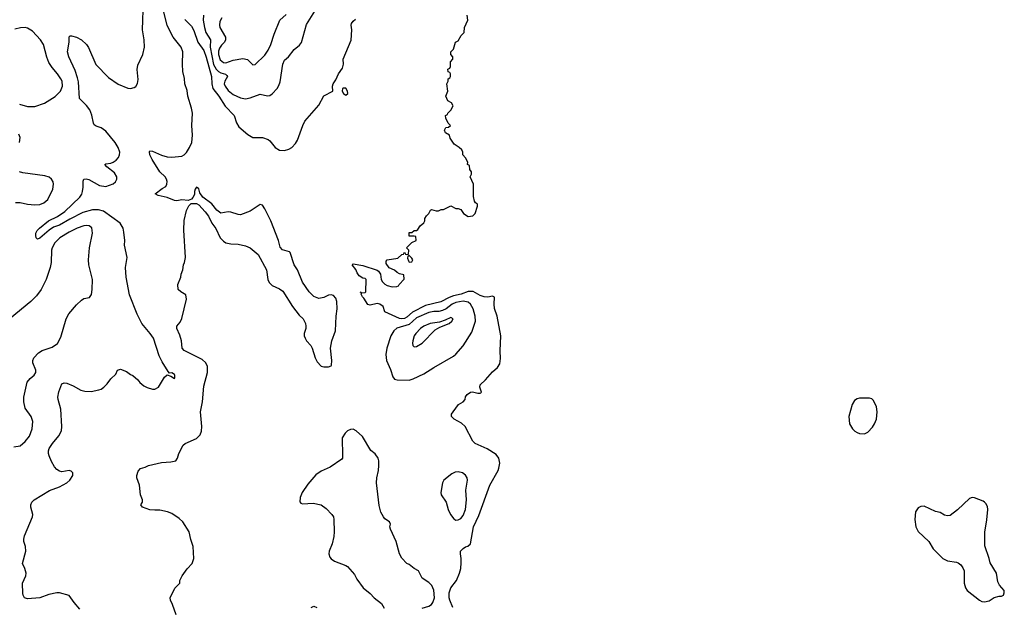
# Model space of a CAD drawing. Header units: inches. Extents: x 1649636 to 1815363, y 506543 to 641975.
# Tile 35 of 256: x 1714525 to 1722573, y 522432 to 527234. Entities that reach past the tile are written whole.
import ezdxf

# ---------------------------------------------------------------- set-up
doc = ezdxf.new("R2010")
doc.units = ezdxf.units.IN
doc.header["$MEASUREMENT"] = 0
doc.layers.add('B7512', color=7, linetype='Continuous')
doc.layers.add('B7522', color=7, linetype='Continuous')

msp = doc.modelspace()

# ---------------------------------------------------------------- linework, layer by layer
at = {"layer": 'B7512', "color": 5}
for points, elevation in [([(1715017.3, 522417.2), (1714972, 522470), (1714930, 522529.3), (1714850, 522549.6), (1714830, 522549.6), (1714763.4, 522536.6), (1714690, 522509.6), (1714590, 522500.9), (1714565.2, 522510), (1714552.7, 522530), (1714550, 522546), (1714547.3, 522630), (1714576.2, 522690), (1714577, 522710), (1714566.6, 522750), (1714547.3, 522790), (1714575.4, 522890), (1714572.6, 522930), (1714559.7, 522970), (1714558.3, 522990), (1714563.6, 523016.4), (1714629.4, 523170), (1714632.3, 523190), (1714616, 523250), (1714616, 523270), (1714623.7, 523290), (1714644.5, 523310), (1714770, 523386), (1714850, 523416.3), (1714910, 523448.4), (1714935.6, 523470), (1714960.5, 523510), (1714960.7, 523530), (1714945.6, 523545.6), (1714929.6, 523549.6), (1714870, 523539.7), (1714850, 523543.1), (1714830, 523557.2), (1714810, 523581.1), (1714784.4, 523624.4), (1714765, 523670), (1714761.4, 523690), (1714761, 523710), (1714766.9, 523730), (1714792.8, 523770), (1714846.6, 523833.4), (1714867.3, 523872.8), (1714869.8, 523910), (1714862.5, 524050), (1714838.9, 524130), (1714837.4, 524150), (1714846.1, 524193.9), (1714870, 524257.3), (1714890, 524265.5), (1714910, 524263), (1714962, 524242), (1715025.4, 524205.4), (1715057.1, 524197.1), (1715110, 524196.5), (1715171.8, 524208.2), (1715190, 524213.4), (1715214, 524230), (1715241.3, 524258.7), (1715270, 524298.8), (1715310, 524338), (1715324, 524370), (1715350, 524378), (1715398.7, 524358.7), (1715430, 524334.8), (1715450, 524326), (1715491.3, 524290), (1715507.9, 524267.9), (1715541.4, 524241.4), (1715567.1, 524227.1), (1715610, 524213.4), (1715630, 524213.4), (1715661.2, 524230), (1715710, 524311.3), (1715730, 524332), (1715761, 524321), (1715790, 524302), (1715794, 524310), (1715794, 524330), (1715790, 524335.3), (1715770, 524348), (1715750, 524346), (1715738, 524358), (1715690, 524438.4), (1715666.4, 524486.4), (1715618.2, 524630), (1715592.4, 524670), (1715522.7, 524750), (1715486.1, 524826.1), (1715424.1, 524984.1), (1715394.5, 525130), (1715389.7, 525210), (1715402.6, 525290), (1715383, 525390), (1715384, 525430), (1715377.1, 525497.1), (1715371.6, 525530), (1715345.6, 525570), (1715209.9, 525669.9), (1715170, 525681.2), (1715119.2, 525680.8), (1715042.5, 525657.5), (1714935.6, 525604.4), (1714850, 525555), (1714803.1, 525536.9), (1714766.3, 525513.7), (1714690, 525447.6), (1714670, 525439), (1714661.2, 525450), (1714657, 525470), (1714658.4, 525490), (1714667.6, 525510), (1714687.3, 525530), (1714762, 525590), (1714835.4, 525624.6), (1714894.4, 525665.6), (1715015.7, 525784.3), (1715032.1, 525807.9), (1715038.7, 525830), (1715044.4, 525864.4), (1715044.7, 525915.3), (1715049.7, 525930.4), (1715070, 525932.7), (1715090, 525926.4), (1715178.2, 525878.2), (1715230, 525871.5), (1715290, 525891.8), (1715309.7, 525910), (1715319.7, 525930), (1715319.7, 525950), (1715301, 525981), (1715237.2, 526030), (1715222, 526050), (1715230, 526056), (1715270, 526062), (1715290, 526070.3), (1715313.6, 526086.4), (1715332.3, 526107.7), (1715342, 526130), (1715343, 526150), (1715330, 526189.2), (1715305.1, 526230), (1715230, 526321.5), (1715190, 526349.8), (1715150, 526363.7), (1715134.5, 526374.5), (1715127.4, 526387.4), (1715114.5, 526454.5), (1715097.9, 526497.9), (1715072.3, 526532.3), (1715015.1, 526590), (1715005.7, 526725.7), (1714999.2, 526759.2), (1714978.1, 526818.2), (1714927.3, 526930), (1714917.2, 526970), (1714929, 527050), (1714930, 527094), (1714938, 527102), (1714950, 527102), (1714990.6, 527090), (1715030, 527068.4), (1715070.4, 527030), (1715086.6, 527006.6), (1715147, 526867), (1715250, 526760.2), (1715330, 526707.2), (1715410, 526675.3), (1715430, 526672), (1715460.8, 526679.2), (1715473.4, 526686.6), (1715488.5, 526711.5), (1715494.1, 526745.9), (1715486.8, 526826.8), (1715490, 526862.8), (1715530.7, 526950), (1715545, 527010), (1715542.4, 527070), (1715528.9, 527150), (1715537.4, 527390)], 260), ([(1715805.6, 522370), (1715775.6, 522455.6), (1715757.2, 522490), (1715754, 522510), (1715792.9, 522587.1), (1715835.3, 522630), (1715835.3, 522650), (1715853.2, 522690), (1715894, 522746), (1715936, 522790), (1715949.5, 522830.5), (1715943.7, 522930), (1715924.7, 522984.7), (1715909.7, 523049.7), (1715859.3, 523130), (1715830, 523158), (1715770, 523199.3), (1715733.3, 523213.3), (1715670, 523226.3), (1715630, 523224.4), (1715588.6, 523228.6), (1715528, 523250), (1715515.3, 523270), (1715528.7, 523290), (1715528.7, 523310), (1715514, 523350), (1715504, 523430), (1715482, 523490), (1715482, 523510), (1715494.6, 523545.4), (1715514, 523566), (1715550, 523576), (1715578, 523590), (1715683.6, 523616.4), (1715759.6, 523620.4), (1715802, 523630), (1715815.1, 523650), (1715825.2, 523690), (1715862, 523758), (1715879, 523770), (1715970, 523810.4), (1715999.3, 523840.7), (1716011.5, 523870), (1716015.1, 523910), (1716004.5, 524030), (1716019.8, 524110), (1716030, 524238), (1716060.3, 524350), (1716059.4, 524399.4), (1716046.2, 524430), (1716017.6, 524457.6), (1715869.6, 524530), (1715854.7, 524550), (1715846.6, 524610), (1715835.1, 524655.1), (1715809.5, 524710.5), (1715809.4, 524730), (1715837.7, 524762.3), (1715850, 524791.3), (1715889.2, 524950), (1715884, 524984), (1715842, 525010), (1715822, 525030), (1715818, 525070), (1715842, 525130), (1715844.7, 525155.3), (1715859, 525190), (1715864, 525230), (1715873.2, 525250), (1715880.9, 525290), (1715867.5, 525512.5), (1715870, 525594), (1715890, 525674), (1715908.4, 525711.6), (1715927.3, 525732.7), (1715970, 525732), (1715990, 525722), (1716042.5, 525662.5), (1716067.5, 525627.5), (1716094.8, 525570), (1716128.1, 525528.1), (1716162.8, 525450), (1716190, 525422.8), (1716210, 525411), (1716250, 525401), (1716310, 525398.8), (1716370, 525386.8), (1716408.1, 525368.1), (1716475.2, 525315.2), (1716542.8, 525190), (1716554.4, 525110), (1716565.4, 525085.4), (1716590, 525061.6), (1716650, 525034.4), (1716675.5, 525015.5), (1716755.3, 524890), (1716810, 524819.3), (1716843, 524790), (1716860.4, 524750), (1716863.8, 524730), (1716863.8, 524710), (1716850.5, 524669.5), (1716850.5, 524650), (1716858, 524630), (1716868.8, 524608.8), (1716904, 524570), (1716916.3, 524550), (1716940.7, 524470), (1716957.5, 524437.5), (1716990, 524402.8), (1717010, 524396), (1717050, 524398), (1717070, 524404.7), (1717073.2, 524410), (1717077.2, 524450), (1717066.6, 524550), (1717077, 524610), (1717107.3, 524690), (1717112.7, 524810), (1717120.7, 524870), (1717118.4, 524930), (1717110, 524959), (1717090, 524980.7), (1717070, 524985.6), (1717050, 524983.6), (1717010, 524964), (1716970, 524956.4), (1716930, 524971.1), (1716890.9, 525010), (1716836.8, 525090), (1716797.1, 525190), (1716768.7, 525230), (1716736, 525330), (1716730, 525335.6), (1716673.2, 525353.2), (1716654.7, 525374.7), (1716639.6, 525430), (1716579, 525590), (1716530, 525688.4), (1716510, 525717.1), (1716490, 525722.8), (1716410, 525667.7), (1716330, 525640.3), (1716310, 525640.4), (1716250, 525660.4), (1716230, 525662.6), (1716170, 525653.6), (1716135.8, 525675.8), (1716095.8, 525730), (1716022.2, 525782.2), (1715999.1, 525819.1), (1715990, 525851.8), (1715970, 525864.5), (1715958.4, 525850), (1715953, 525830), (1715953.7, 525806.3), (1715939.8, 525780.2), (1715930, 525766), (1715903.6, 525756.4), (1715850, 525762), (1715810, 525752.3), (1715790, 525755.6), (1715730, 525780.4), (1715656.2, 525796.2), (1715634, 525810), (1715690, 525853.4), (1715719.3, 525870), (1715729.4, 525890), (1715729.6, 525910.4), (1715726.3, 525930), (1715714.7, 525950), (1715670, 525991.5), (1715608, 526090), (1715587.8, 526130), (1715585.1, 526154.9), (1715590, 526161), (1715610, 526159.3), (1715685.5, 526125.5), (1715730, 526113.6), (1715770, 526111.4), (1715850, 526119.2), (1715870, 526129.1), (1715890, 526148.9), (1715914.6, 526190), (1715931.3, 526230), (1715938.3, 526290), (1715931.2, 526370), (1715936.9, 526470), (1715929.3, 526510), (1715899.1, 526610), (1715895, 526655), (1715876.1, 526710), (1715873.8, 526753.8), (1715860.2, 526810), (1715855.9, 526870), (1715858.4, 526970), (1715844.9, 527010), (1715779.8, 527090), (1715730, 527185.2), (1715695.1, 527330)], 240), ([(1716027.9, 527270), (1716025.5, 527230), (1716035, 527170), (1716046.7, 527130), (1716084.3, 527070), (1716082.7, 527010), (1716110, 526866.8), (1716130, 526828.5), (1716149.3, 526809.3), (1716170, 526798), (1716207.1, 526787.1), (1716218.4, 526778.4), (1716222.6, 526770), (1716201.6, 526730), (1716197.9, 526710), (1716203.6, 526690), (1716230, 526654.8), (1716270, 526623), (1716330, 526595.9), (1716370, 526587.3), (1716410, 526595), (1716490, 526623.7), (1716550, 526610.4), (1716570, 526614.4), (1716590, 526628.4), (1716629.6, 526670), (1716644, 526696), (1716654.3, 526725.7), (1716677.4, 526870), (1716690, 526903.8), (1716722.9, 526930), (1716767.8, 526990), (1716813.6, 527026.4), (1716830, 527048.5), (1716870, 527193.4), (1716936.4, 527303.6)], 260), ([(1715876, 527236), (1715930, 527180.4), (1715950, 527146), (1715980.6, 527050), (1716030, 526981.8), (1716050, 526928.3), (1716094.1, 526770), (1716095.1, 526710), (1716104.6, 526670), (1716152.1, 526610), (1716205.7, 526525.7), (1716278, 526450), (1716296.6, 526390), (1716316.8, 526356.8), (1716390, 526295.6), (1716430, 526271.7), (1716510.3, 526270.3), (1716555.1, 526255.1), (1716570, 526244.9), (1716614.4, 526190), (1716648.6, 526168.6), (1716690, 526165.2), (1716724.6, 526175.4), (1716749.8, 526190.2), (1716779, 526221), (1716797.4, 526250), (1716838.4, 526370), (1716855.8, 526404.2), (1716970, 526534), (1717010, 526611.3), (1717086, 526650), (1717082, 526690), (1717088.7, 526710), (1717110, 526742), (1717132.3, 526790), (1717163.5, 526836.5), (1717171.2, 526870), (1717169.7, 526910.3), (1717233.4, 527066.6), (1717239.7, 527150), (1717233.6, 527190), (1717237.7, 527202.3), (1717250, 527222), (1717270, 527239.1)], 240), ([(1716177.7, 527250), (1716161.5, 527218.5), (1716157.3, 527190), (1716160.9, 527170), (1716207.6, 527090), (1716208.2, 527070), (1716198.6, 527050), (1716174, 527026), (1716158.1, 527001.9), (1716150, 526976), (1716149.7, 526950.3), (1716164.9, 526904.9), (1716190, 526883.1), (1716210, 526882.3), (1716270, 526901.6), (1716350, 526917.2), (1716387.1, 526907.1), (1716430, 526863.8), (1716450, 526866.7), (1716530, 526944.6), (1716556.6, 526983.4), (1716579.2, 527030), (1716605, 527115), (1716651.4, 527228.6), (1716704.2, 527275.8)], 280), ([(1718064.7, 522430), (1718041, 522490), (1718036, 522510), (1718036, 522550), (1718049.8, 522590), (1718094.7, 522650), (1718120.7, 522710), (1718131.6, 522750), (1718134.8, 522794.8), (1718134.5, 522830), (1718127.1, 522870), (1718129.7, 522890), (1718150, 522913), (1718170, 522925.5), (1718189.3, 522930.7), (1718209.2, 522950.8), (1718235.8, 523090), (1718277.2, 523182.8), (1718367.8, 523430), (1718435.1, 523550), (1718442.8, 523570), (1718448.7, 523610), (1718442, 523650), (1718420.1, 523680.1), (1718347.2, 523727.2), (1718249.3, 523770), (1718229.5, 523790), (1718165.2, 523910), (1718136.6, 523936.6), (1718075.3, 523970), (1718055.3, 523990), (1718055.3, 524010), (1718068.7, 524030), (1718111.9, 524088.1), (1718150, 524111), (1718165.2, 524130), (1718169.4, 524150.6), (1718182, 524170), (1718210, 524190.7), (1718226.8, 524193.2), (1718270, 524181.6), (1718290, 524180.7), (1718295.6, 524184.4), (1718299.3, 524190), (1718287.3, 524230), (1718289.7, 524250.4), (1718332.7, 524290), (1718390, 524355.5), (1718430, 524390.5), (1718450, 524422.8), (1718456, 524464), (1718453.6, 524526.4), (1718458.9, 524650), (1718427.1, 524810), (1718406.5, 524873.5), (1718402.6, 524910), (1718406.6, 524966.6), (1718390, 524973.7), (1718352.6, 524967.4), (1718320.9, 524970), (1718290, 524980.8), (1718231.7, 525011.7), (1718190, 525012.9), (1718132.9, 524990), (1718070, 524976.6), (1718035.8, 524964.2), (1717968.5, 524928.5), (1717841.1, 524898.9), (1717735.6, 524844.4), (1717690, 524804.1), (1717670, 524792.7), (1717650, 524789.1), (1717630, 524791.9), (1717510, 524847.3), (1717496.9, 524890), (1717470, 524909.7), (1717446.7, 524913.3), (1717390, 524900.9), (1717370, 524907), (1717339.1, 524959.1), (1717326.6, 524970), (1717315.3, 524990), (1717318, 524998), (1717308.7, 525010), (1717322, 525002), (1717350, 525004.7), (1717355.3, 525010), (1717358, 525110), (1717350, 525118), (1717330, 525122), (1717300.2, 525140.2), (1717284, 525164), (1717273.2, 525193.2), (1717242, 525230), (1717250, 525238), (1717330, 525224.7), (1717446.4, 525186.4), (1717458, 525178), (1717474.4, 525154.4), (1717478.8, 525110), (1717490, 525091.3), (1717510, 525071.3), (1717530, 525061), (1717570, 525052), (1717607.3, 525052.7), (1717622, 525058), (1717626, 525070), (1717667.3, 525112.7), (1717666, 525150), (1717630, 525158), (1717610, 525168), (1717590, 525188), (1717544.7, 525204.7), (1717520.4, 525240.4), (1717520.4, 525259.6), (1717528.9, 525271.1), (1717616.4, 525283.6), (1717650, 525314), (1717662, 525318), (1717670, 525334), (1717678, 525318), (1717690, 525314), (1717702, 525318), (1717706, 525350), (1717686, 525370), (1717730, 525414), (1717766, 525430), (1717762, 525462), (1717750, 525466), (1717710, 525466), (1717710, 525494), (1717730, 525494), (1717748.4, 525511.6), (1717770, 525512), (1717780.4, 525519.6), (1717798, 525550), (1717830, 525574), (1717838, 525590), (1717838, 525610), (1717850, 525632), (1717868.9, 525651.1), (1717882, 525678), (1717890, 525682), (1717930, 525672), (1717947.3, 525672.7), (1717970, 525682), (1717990, 525682), (1718050, 525712), (1718090, 525692), (1718110, 525691.3), (1718130, 525682), (1718152, 525650), (1718190, 525626), (1718230, 525631.3), (1718248.7, 525650), (1718268, 525710), (1718267.3, 525727.3), (1718250, 525738), (1718242, 525750), (1718235.3, 525790), (1718235.3, 525890), (1718208, 525950), (1718218, 525970), (1718218, 525990), (1718206, 526010), (1718202, 526042), (1718186, 526050), (1718188, 526070), (1718170, 526106), (1718148, 526130), (1718148, 526150), (1718138, 526170), (1718118, 526190), (1718076.4, 526216.4), (1718044.7, 526264.7), (1718038, 526290), (1718006, 526310), (1717998, 526330), (1718007.3, 526352.7), (1718030, 526354), (1718046, 526370), (1718028, 526388), (1718008.4, 526428.4), (1718006, 526450), (1718022, 526458), (1718026, 526470), (1718050, 526494), (1718068, 526530), (1718054.6, 526554.6), (1718026, 526570), (1718008, 526610), (1718026, 526650), (1718018, 526710), (1718028, 526730), (1718028.4, 526751.6), (1718042, 526758), (1718046, 526770), (1718046, 526790), (1718042, 526802), (1718027.3, 526807.3), (1718026, 526830), (1718042, 526838), (1718046, 526850), (1718046, 526890), (1718066, 526910), (1718066, 526930), (1718048.4, 526948.4), (1718048.7, 526970), (1718070, 526994), (1718088.7, 527050), (1718110, 527062), (1718134.6, 527105.4), (1718158, 527130), (1718162, 527170), (1718188, 527230), (1718182, 527270)], 220), ([(1714524.1, 526544.1), (1714590, 526524.2), (1714650, 526523.6), (1714729.4, 526550.6), (1714815.4, 526604.6), (1714859.3, 526650), (1714874.5, 526690), (1714871.3, 526730), (1714862.2, 526750), (1714835.4, 526790), (1714790, 526843.5), (1714764.9, 526884.9), (1714748.3, 526928.3), (1714719.7, 527030), (1714694.6, 527070), (1714630, 527139.6), (1714590, 527165.6), (1714569.4, 527170.6), (1714532.9, 527167.1), (1714485.1, 527154.9)], 280), ([(1714523.5, 526230), (1714528, 526270), (1714518.2, 526298.2)], 280), ([(1714490, 525739.8), (1714530, 525740.2), (1714590, 525725.5), (1714650, 525719.6), (1714690, 525722.8), (1714724, 525736), (1714754.9, 525765.1), (1714797.2, 525850), (1714803.1, 525890), (1714798.5, 525910), (1714786, 525930), (1714765.9, 525945.9), (1714730, 525958), (1714550, 525981), (1714524.5, 525990)], 280), ([(1714476.8, 523743.2), (1714530, 523751.7), (1714570, 523785.7), (1714605.4, 523830), (1714628.3, 523890), (1714632.6, 523950), (1714618, 523990), (1714570, 524059.3), (1714558.9, 524110), (1714558.2, 524150), (1714587.5, 524272.5), (1714610, 524301.3), (1714644.5, 524330), (1714657.6, 524350), (1714657.6, 524370), (1714633.5, 524430), (1714633.3, 524450), (1714641, 524470), (1714680.4, 524510), (1714709.7, 524530), (1714790, 524556.5), (1714833.3, 524586.7), (1714861.5, 524638.5), (1714906.2, 524790), (1714928.4, 524830), (1714990, 524903.8), (1715030, 524942), (1715050, 524956), (1715096, 524964), (1715113.3, 524986.7), (1715118.9, 525030), (1715120.4, 525110), (1715090.8, 525230), (1715088.1, 525270), (1715096.8, 525370), (1715119.8, 525490), (1715114, 525534), (1715093.2, 525550), (1715072.7, 525552.7), (1715049.7, 525549.7), (1714994.4, 525530), (1714930, 525497.7), (1714854.3, 525450), (1714812.2, 525410), (1714791, 525370), (1714786.1, 525350), (1714782.5, 525250), (1714774.6, 525210), (1714741.5, 525110), (1714700.4, 525030), (1714661.8, 524978.2), (1714616.8, 524930), (1714448.3, 524791.7)], 280), ([(1717815.4, 522424.6), (1717870, 522442.3), (1717890, 522455.3), (1717902.4, 522470), (1717915.8, 522510), (1717910, 522572.3), (1717892.9, 522610), (1717870, 522635.8), (1717815.1, 522670), (1717784, 522730), (1717749.4, 522749.4), (1717710, 522782), (1717690, 522789), (1717650, 522834), (1717630, 522869), (1717602.4, 522970), (1717555.6, 523070), (1717552, 523090), (1717555.1, 523110), (1717549.4, 523129.4), (1717510, 523156), (1717498, 523170), (1717477, 523210), (1717463.3, 523263.3), (1717443.1, 523450), (1717443.5, 523490), (1717458.4, 523550), (1717462, 523590), (1717460.9, 523630), (1717455.1, 523650), (1717430, 523685.2), (1717394.5, 523714.5), (1717327.2, 523827.2), (1717274.3, 523874.3), (1717250, 523886.3), (1717230, 523885.1), (1717205.8, 523874.2), (1717184.7, 523855.3), (1717162.5, 523817.5), (1717164, 523670), (1717162.8, 523650), (1717157.5, 523642.5), (1717063.1, 523576.9), (1716990, 523543.6), (1716946.8, 523513.2), (1716881.9, 523438.1), (1716835.2, 523370), (1716816.9, 523330), (1716814.9, 523294.9), (1716822.6, 523282.6), (1716836.2, 523276.2), (1716924.2, 523284.2), (1716988.6, 523268.6), (1717030, 523240.5), (1717077.6, 523190), (1717090.3, 523170), (1717094.3, 523150), (1717096.2, 523050), (1717093, 523010), (1717078.5, 522950), (1717055.3, 522890), (1717052.4, 522870), (1717060.9, 522840.9), (1717070, 522826.8), (1717098, 522810), (1717190, 522774.9), (1717205.1, 522765.1), (1717260.9, 522700.9), (1717282.3, 522662.3), (1717332, 522592), (1717390, 522544), (1717422.8, 522510), (1717482.6, 522462.6), (1717504.2, 522424.2)], 240), ([(1716908, 522430), (1716930, 522442), (1716954, 522430)], 220)]:
    msp.add_lwpolyline(points, dxfattribs=dict(at, elevation=elevation))
for points, elevation in [([(1717190, 526675.1), (1717170, 526674), (1717164.7, 526670), (1717162, 526650), (1717171.3, 526630), (1717190, 526616), (1717208.7, 526630), (1717205.2, 526650)], 240), ([(1717710, 525306), (1717698, 525302), (1717694, 525286), (1717702, 525262), (1717710, 525252), (1717730, 525254), (1717738, 525270), (1717730, 525286)], 220), ([(1718150, 524933.2), (1718090, 524923.6), (1718061.3, 524910), (1718010, 524871.8), (1717982.4, 524857.6), (1717950, 524849.9), (1717909.9, 524849.9), (1717870, 524842), (1717770, 524796), (1717710, 524741.9), (1717608.4, 524711.6), (1717583.2, 524690), (1717559.2, 524650), (1717524.9, 524550), (1717517.6, 524497.6), (1717523.8, 524450), (1717556.2, 524376.2), (1717574.7, 524314.7), (1717590, 524297.1), (1717610.3, 524290.3), (1717710, 524289), (1717741, 524299), (1717830, 524341.1), (1717910, 524392.8), (1718070, 524484.9), (1718090, 524499.3), (1718150, 524568), (1718220.6, 524679.4), (1718250.9, 524770), (1718247.6, 524810), (1718230.8, 524870), (1718209.1, 524910), (1718190, 524926.5)], 240), ([(1718050, 524799.6), (1718002.9, 524777.1), (1717958, 524762), (1717880.7, 524750), (1717830, 524729.8), (1717800.9, 524710), (1717762.3, 524670), (1717750, 524649.3), (1717739.1, 524610), (1717735.6, 524590), (1717739.5, 524570), (1717750, 524560.3), (1717770, 524563.2), (1717813.7, 524590), (1717921.7, 524698.3), (1717958.2, 524721.8), (1718036, 524750), (1718058.4, 524770), (1718069.2, 524790)], 260), ([(1718110, 523539.1), (1718083.6, 523536.4), (1718056.3, 523523.7), (1717993, 523470), (1717982.4, 523450), (1717968, 523370), (1717970.6, 523350), (1718010.2, 523290.2), (1718026.7, 523230), (1718045.5, 523190), (1718074.5, 523154.5), (1718090, 523145.2), (1718110, 523145.8), (1718130, 523158.4), (1718150, 523182.8), (1718168.7, 523230), (1718177.9, 523310), (1718170.9, 523390), (1718184.8, 523470), (1718182.3, 523490), (1718170, 523513), (1718146, 523530)], 240)]:
    msp.add_lwpolyline(points, close=True, dxfattribs=dict(at, elevation=elevation))
at = {"layer": 'B7522', "color": 5, "elevation": 220}
for points in [[(1721470, 524141.6), (1721390, 524141.3), (1721370, 524135.8), (1721350, 524122), (1721328.7, 524090), (1721302.6, 523990), (1721308.5, 523930), (1721332.4, 523890), (1721351.3, 523871.3), (1721370, 523860.9), (1721390, 523852.9), (1721430, 523848.9), (1721457.2, 523862.8), (1721495.1, 523905), (1721513.3, 523930), (1721527.8, 523970), (1721534.5, 524030), (1721529.5, 524070), (1721503, 524123), (1721490, 524135.1)], [(1722310, 523329.6), (1722290, 523322), (1722190, 523228.7), (1722130, 523182), (1722110, 523179), (1722085.2, 523185.2), (1722050, 523208), (1722010, 523214), (1721917.5, 523257.5), (1721890, 523256), (1721870, 523246), (1721847.2, 523212.8), (1721841.1, 523150), (1721849.1, 523090), (1721870, 523052.4), (1721957.1, 522970), (1721992.7, 522910), (1722070, 522830.5), (1722110, 522810.6), (1722182, 522802), (1722196.3, 522796.3), (1722218, 522778), (1722234.4, 522754.4), (1722243.8, 522730), (1722244, 522630), (1722256.5, 522590), (1722270, 522568.5), (1722370, 522490.5), (1722390, 522480.4), (1722410, 522478), (1722450, 522484.9), (1722490, 522512), (1722530, 522522), (1722550, 522522), (1722566, 522530), (1722573.2, 522550), (1722571.6, 522570), (1722534.2, 522614.2), (1722521, 522641), (1722508.3, 522710), (1722456.4, 522796.4), (1722450, 522831.5), (1722415.1, 522935.1), (1722412.8, 523047.2), (1722430, 523146), (1722437.2, 523230), (1722434.9, 523254.9), (1722421.5, 523281.4), (1722412.4, 523292.4), (1722399.1, 523299.1), (1722330, 523326)]]:
    msp.add_lwpolyline(points, close=True, dxfattribs=at)

doc.saveas('drawing.dxf')
